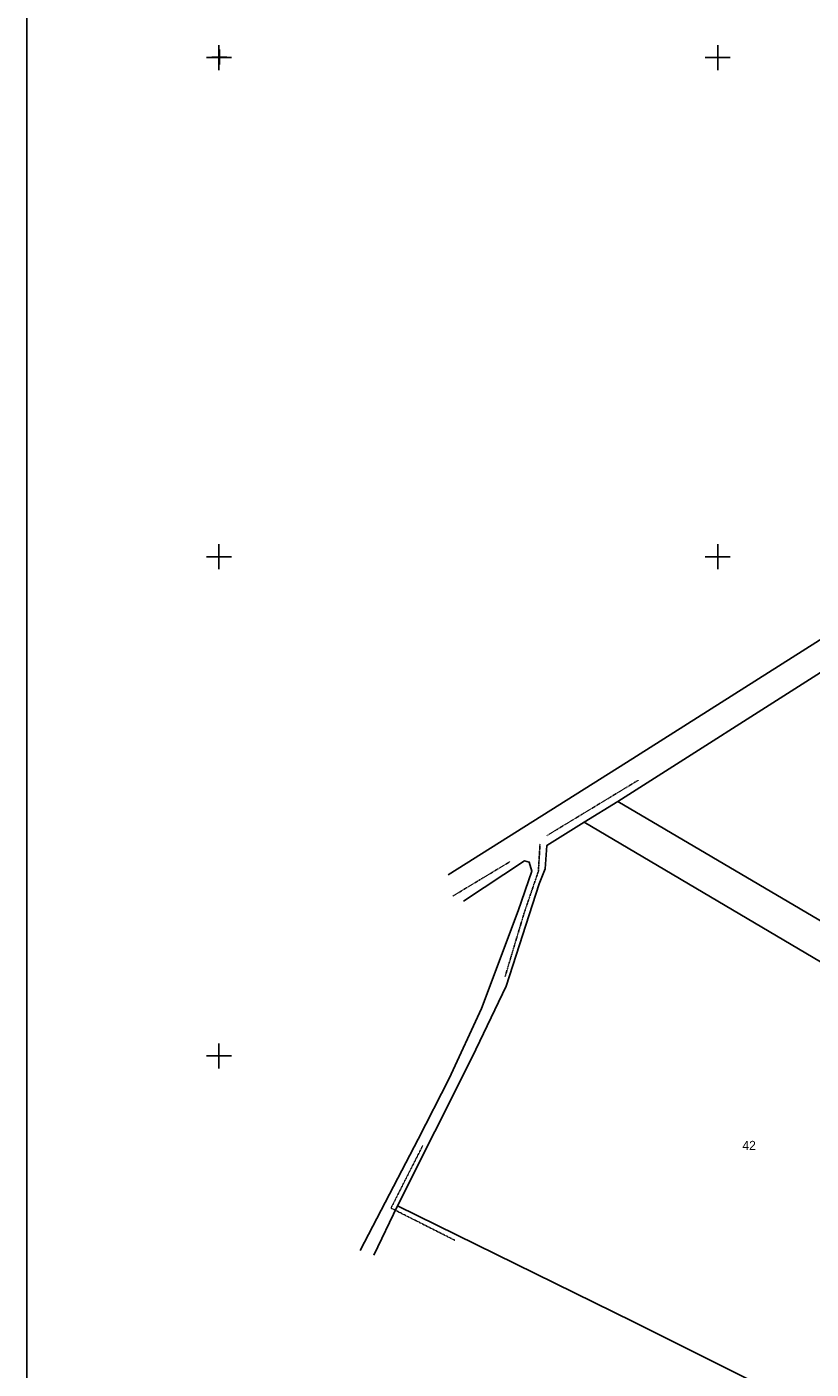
# Model space of a CAD drawing. Header units: metres. Extents: x 14523 to 16420, y -24225 to -22955.
# Tile 2 of 9: x 14523 to 14837, y -23926 to -23388. Entities that reach past the tile are written whole.
import ezdxf

# ---------------------------------------------------------------- set-up
doc = ezdxf.new("R2010")
doc.units = ezdxf.units.M
doc.linetypes.add('CONTINUA', pattern=[0])
doc.linetypes.add('TRATTO-PUNTO', pattern=[0.4, 0.15, -0.125, 0, -0.125])
for name, color, linetype in [('CONFINE', 3, 'CONTINUA'), ('LINEEVARIE', 6, 'CONTINUA'), ('PARTICELLE', 7, 'CONTINUA'), ('SIMBOLI', 6, 'CONTINUA')]:
    doc.layers.add(name, color=color, linetype=linetype)

# ---------------------------------------------------------------- blocks, each defined once
blk = doc.blocks.new('1', base_point=(5, 5))
at = {"layer": 'SIMBOLI'}
for p, q in [((5, 2), (5, 8)), ((2, 5), (8, 5))]:
    blk.add_line(p, q, dxfattribs=at)
blk = doc.blocks.new('3', base_point=(5, 5))
at = {"layer": 'SIMBOLI'}
for p, q in [((5, 0), (5, 10)), ((0, 5), (10, 5))]:
    blk.add_line(p, q, dxfattribs=at)

msp = doc.modelspace()

# ---------------------------------------------------------------- linework, layer by layer
at = {"layer": 'CONFINE'}
msp.add_lwpolyline([(15443.329, -23274.128), (15238.001, -23401.211), (15160.639, -23449.301), (15117.329, -23476.779), (15108.906, -23481.276), (15068.989, -23505.742), (15023.464, -23533.803), (14979.816, -23560.587), (14953.114, -23576.925), (14885.18, -23618.317), (14859.325, -23634.845), (14845.698, -23643.555), (14759.984, -23698.041), (14746.44, -23706.417), (14731.523, -23715.642), (14730.802, -23725.1), (14728.4, -23731.028), (14715.24, -23772.064), (14701.587, -23800.562), (14671.675, -23860.137), (14766.282, -23906.535), (14846.149, -23946.454)], dxfattribs=at)
at = {"layer": 'LINEEVARIE', "color": 2}
msp.add_lwpolyline([(14523, -24225), (14523, -22955), (16420, -22955), (16420, -24225), (14523, -24225)], dxfattribs=at)
at = {"layer": 'LINEEVARIE'}
for points in [[(14691.891, -23727.421), (14763.461, -23682.497), (14858.394, -23622.385), (14972.035, -23551.983), (15091.874, -23477.981), (15091.421, -23474.89), (15083.515, -23469.83), (15069.717, -23461.813)], [(14656.64, -23877.99), (14668.4, -23855.413), (14679.965, -23833.346), (14692.309, -23809.033), (14705.308, -23781.002), (14719.972, -23741.924), (14725.527, -23725.942), (14724.354, -23722.354), (14722.567, -23721.874), (14698.049, -23737.942)], [(14671.675, -23860.137), (14662.108, -23879.837)]]:
    msp.add_lwpolyline(points, dxfattribs=at)
at = {"layer": 'LINEEVARIE', "linetype": 'TRATTO-PUNTO'}
for points in [[(14731.475, -23711.763), (14768.285, -23689.468)], [(14714.755, -23768.233), (14722.493, -23742.463), (14728.117, -23726.011), (14728.759, -23715.17)], [(14693.833, -23735.958), (14716.915, -23722.058)], [(14694.599, -23873.877), (14669.017, -23860.982), (14681.82, -23835.8)]]:
    msp.add_lwpolyline(points, dxfattribs=at)
at = {"layer": 'PARTICELLE'}
for points in [[(14759.984, -23698.041), (15019.197, -23850.562), (15056.427, -23787.421), (15133.592, -23836.93), (15136.857, -23830.937), (15056.411, -23779.133), (14969.9, -23723.885), (14845.698, -23643.555), (14759.984, -23698.041)], [(15096.205, -23903.222), (15084.646, -23897.775), (15079.545, -23907.692), (15078.171, -23907.611), (15075.656, -23912.123), (15081.027, -23914.932), (15049.958, -23971.985), (14991.877, -23940.419), (15014.853, -23889.583), (15022.702, -23880.728), (15026.678, -23878.026), (15044.586, -23847.319), (15056.564, -23826.78), (15117.759, -23865.918), (15133.592, -23836.93), (15056.427, -23787.421), (15019.197, -23850.562), (14759.984, -23698.041), (14746.44, -23706.417), (14900.693, -23797.469), (14963.443, -23835.161), (14888.076, -23962.066), (15027.795, -24031.169), (15096.205, -23903.222)], [(15025.741, -24034.978), (15027.795, -24031.169), (14888.076, -23962.066), (14963.443, -23835.161), (14900.693, -23797.469), (14746.44, -23706.417), (14731.523, -23715.642), (14730.802, -23725.1), (14728.4, -23731.028), (14715.24, -23772.064), (14701.587, -23800.562), (14671.675, -23860.137), (14766.282, -23906.535), (14846.149, -23946.454), (15025.741, -24034.978)]]:
    msp.add_lwpolyline(points, close=True, dxfattribs=at)

# ---------------------------------------------------------------- block references
at = {"layer": 'SIMBOLI'}
for name, p in [('3', (14600, -23400)), ('3', (14800, -23400)), ('1', (14600.224, -23399.818)), ('3', (14600, -23600)), ('3', (14800, -23600)), ('3', (14600, -23800))]:
    msp.add_blockref(name, p, dxfattribs=at)

# ---------------------------------------------------------------- texts
at = {"layer": 'PARTICELLE', "color": 7}
msp.add_text('42', height=3.6, dxfattribs=at).set_placement((14809.934, -23837.658))

doc.saveas('drawing.dxf')
